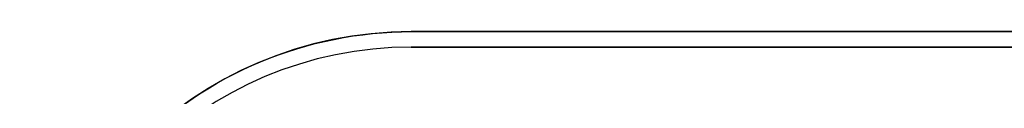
# Model space of a CAD drawing. Header units: millimetres. Extents: x -5.9 to 8.2, y -1.3 to -0.5.
# Tile 12 of 107: x -5.4419 to -5.2507, y -0.7948 to -0.7823. Entities that reach past the tile are written whole.
import ezdxf

# ---------------------------------------------------------------- set-up
doc = ezdxf.new("R2010")
doc.units = ezdxf.units.MM
doc.header["$MEASUREMENT"] = 0
doc.layers.add('IGES level 1', color=7, linetype='Continuous', true_color=0xffffff)
doc.layers.add('IGES level 11', color=7, linetype='Continuous', true_color=0xffffff)

msp = doc.modelspace()

# ---------------------------------------------------------------- linework, layer by layer
at = {"layer": 'IGES level 1'}
for centre in [(-5.36584, -0.85828, -10.16994), (-5.36584, -0.85828, -10.16994), (-5.36584, -0.85828, -10.14974)]:
    msp.add_arc(centre, 0.076, 90, 270, dxfattribs=at)
for knots in [[0, 0, 0, 0, 0.25, 0.25, 0.375, 0.375, 0.5, 0.5, 0.625, 0.625, 0.75, 0.75, 0.875, 0.875, 1, 1, 1, 1], [4.141593, 4.141593, 4.141593, 4.141593, 4.391593, 4.391593, 4.516593, 4.516593, 4.641593, 4.641593, 4.766593, 4.766593, 4.891593, 4.891593, 5.016593, 5.016593, 5.141593, 5.141593, 5.141593, 5.141593]]:
    msp.add_open_spline([(-5.36584, -0.93428, -10.14495), (-5.38613, -0.93428, -10.14495), (-5.40565, -0.92595, -10.14118), (-5.42655, -0.90504, -10.13535), (-5.43215, -0.89674, -10.13345), (-5.43986, -0.87821, -10.13072), (-5.44185, -0.86821, -10.12994), (-5.44183, -0.84817, -10.12995), (-5.43978, -0.83811, -10.13075), (-5.43215, -0.81986, -10.13345), (-5.42651, -0.81146, -10.13537), (-5.41263, -0.79759, -10.13924), (-5.40427, -0.79196, -10.14121), (-5.38592, -0.78431, -10.14408), (-5.37598, -0.78228, -10.14495), (-5.36584, -0.78228, -10.14495)], degree=3, knots=knots, dxfattribs=at)
for points in [[(-5.36584, -0.78228, -10.14495), (-5.06584, -0.78228, -10.14495), (-4.76584, -0.78228, -10.14495)], [(-4.76584, -0.78228, -10.16994), (-5.06584, -0.78228, -10.16994), (-5.36584, -0.78228, -10.16994)], [(-5.36584, -0.78228, -10.14495), (-5.36584, -0.78228, -10.15744), (-5.36584, -0.78228, -10.16994)], [(-4.76584, -0.78228, -10.16994), (-5.06584, -0.78228, -10.16994), (-5.36584, -0.78228, -10.16994)], [(-5.36584, -0.78228, -10.16994), (-5.36584, -0.78228, -10.15744), (-5.36584, -0.78228, -10.14495)], [(-5.36584, -0.78228, -10.14495), (-5.06584, -0.78228, -10.14495), (-4.76584, -0.78228, -10.14495)], [(-4.76584, -0.78228, -10.15744), (-5.06584, -0.78228, -10.15744), (-5.36584, -0.78228, -10.15744)], [(-5.40167, -0.79125, -10.16994), (-5.40167, -0.79125, -10.15573), (-5.40167, -0.79125, -10.14151)]]:
    msp.add_open_spline(points, degree=2, dxfattribs=at)
at = {"layer": 'IGES level 11'}
for centre in [(-5.36584, -0.85828, -10.15494), (-5.36584, -0.85828, -10.16994), (-5.36584, -0.85828, -10.16244), (-5.36584, -0.85828, -10.16994), (-5.36584, -0.85828, -10.15494)]:
    msp.add_arc(centre, 0.073, 90, 270, dxfattribs=at)
for points in [[(-5.36584, -0.78528, -10.15494), (-5.36584, -0.78528, -10.16244), (-5.36584, -0.78528, -10.16994)], [(-4.76584, -0.78528, -10.16994), (-5.06584, -0.78528, -10.16994), (-5.36584, -0.78528, -10.16994)], [(-5.36584, -0.78528, -10.16994), (-5.36584, -0.78528, -10.16244), (-5.36584, -0.78528, -10.15494)], [(-5.36584, -0.78528, -10.15494), (-5.06584, -0.78528, -10.15494), (-4.76584, -0.78528, -10.15494)], [(-4.76584, -0.78528, -10.16244), (-5.06584, -0.78528, -10.16244), (-5.36584, -0.78528, -10.16244)], [(-4.76584, -0.78528, -10.16994), (-5.06584, -0.78528, -10.16994), (-5.36584, -0.78528, -10.16994)], [(-4.76584, -0.78528, -10.15494), (-5.06584, -0.78528, -10.15494), (-5.36584, -0.78528, -10.15494)], [(-5.40025, -0.7939, -10.16994), (-5.40025, -0.7939, -10.16244), (-5.40025, -0.7939, -10.15494)]]:
    msp.add_open_spline(points, degree=2, dxfattribs=at)

doc.saveas('drawing.dxf')
